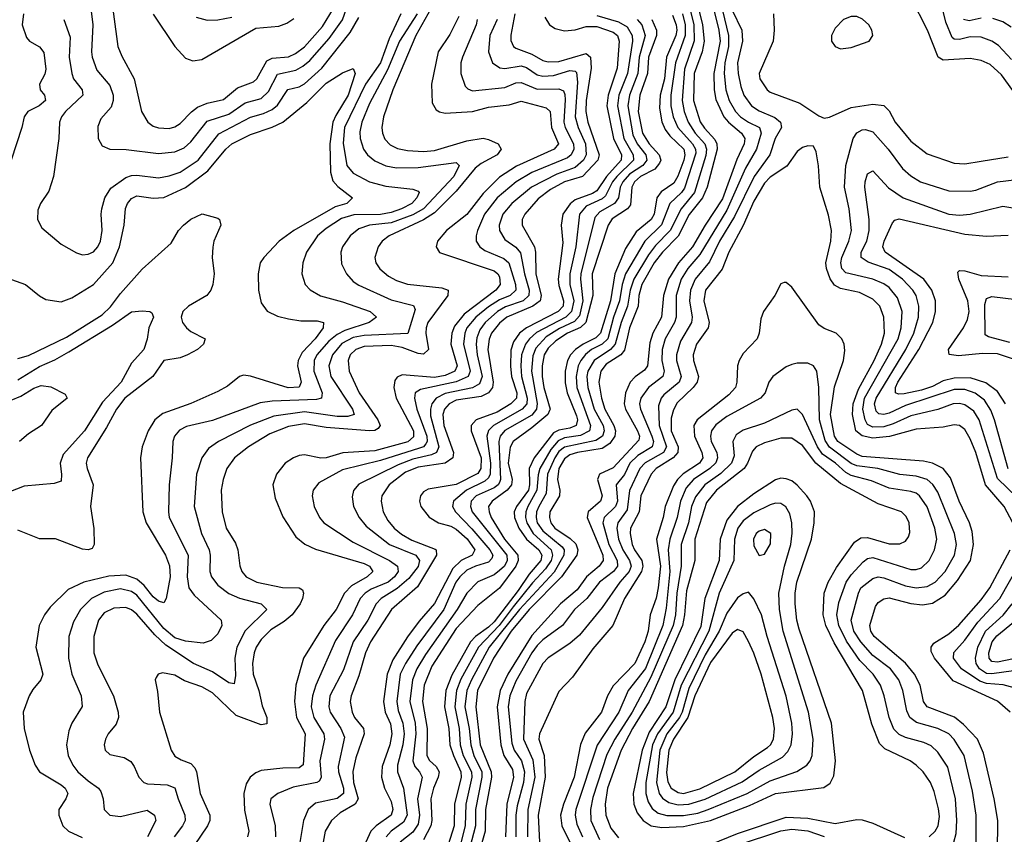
# Model space of a CAD drawing. Header units: inches. Extents: x 1305375 to 1407406, y 744550 to 841633.
# Tile 63 of 256: x 1325317 to 1328956, y 783739 to 786749. Entities that reach past the tile are written whole.
import ezdxf

# ---------------------------------------------------------------- set-up
doc = ezdxf.new("R2010")
doc.units = ezdxf.units.IN
doc.header["$MEASUREMENT"] = 0
doc.layers.add('B3728', color=7, linetype='Continuous')

msp = doc.modelspace()

# ---------------------------------------------------------------- linework, layer by layer
at = {"layer": 'B3728', "color": 5}
for points, elevation in [([(1325562.4, 786930), (1325587.5, 786730), (1325582.2, 786630), (1325585.3, 786610), (1325602.9, 786562.9), (1325650, 786506), (1325662.9, 786470), (1325663, 786450), (1325655, 786425), (1325617.3, 786382.7), (1325605.7, 786354.3), (1325607.6, 786310), (1325622.1, 786282.1), (1325650.2, 786270.2), (1325710.5, 786269.5), (1325830, 786255), (1325890, 786260.7), (1325924.7, 786275.3), (1325950, 786297.7), (1326010, 786374.2), (1326090, 786399.8), (1326150, 786441), (1326210, 786457.9), (1326236.6, 786483.4), (1326270, 786547.4), (1326337.1, 786562.9), (1326363.4, 786576.6), (1326390, 786597.7), (1326461.2, 786678.8), (1326510, 786748.7), (1326525.1, 786790)], 1260), ([(1325647.4, 786890), (1325680.1, 786650), (1325694.6, 786614.6), (1325740.9, 786530), (1325767.4, 786410), (1325790.6, 786370.6), (1325810, 786355.3), (1325830, 786349), (1325870, 786347.2), (1325890, 786352.3), (1325910, 786365), (1325951.6, 786408.4), (1325974.4, 786425.6), (1326010, 786439.9), (1326070, 786454.5), (1326122.6, 786497.4), (1326181.1, 786519), (1326193.2, 786530), (1326230, 786596.6), (1326250, 786606.3), (1326310, 786611.7), (1326336.4, 786623.6), (1326370, 786648.2), (1326436.7, 786723.3), (1326476.9, 786790)], 1280), ([(1327898.4, 786850), (1327936.6, 786690), (1327936.1, 786650), (1327923.2, 786590), (1327920.8, 786550), (1327927.1, 786490), (1327938.6, 786450), (1327962.6, 786410), (1327980.8, 786390), (1328010, 786370.1), (1328050.7, 786350.7), (1328057.1, 786330), (1328039.8, 786270), (1327999.7, 786200.3), (1327930, 786045.4), (1327830, 785880.7), (1327786, 785830), (1327761.9, 785790), (1327742.5, 785730), (1327742.8, 785650), (1327736.5, 785630), (1327702.2, 785570), (1327691.1, 785530), (1327690.1, 785490), (1327698.5, 785450), (1327693.2, 785430), (1327641.2, 785390), (1327612.4, 785350), (1327607.7, 785330), (1327610.7, 785310), (1327653.6, 785210), (1327659.1, 785190), (1327654.3, 785170), (1327601, 785139), (1327572.2, 785110), (1327552.1, 785067.9), (1327521.2, 785030), (1327526.6, 784970), (1327519.2, 784950), (1327476.5, 784910), (1327472.6, 784890), (1327494.6, 784810), (1327525.5, 784750), (1327526.1, 784730), (1327511.7, 784710), (1327459.7, 784670), (1327412.5, 784610), (1327367.3, 784570), (1327323.3, 784510), (1327250, 784457.1), (1327230, 784437), (1327209.6, 784410), (1327150, 784304.3), (1327128, 784250), (1327122.4, 784210), (1327135.5, 784075.5), (1327144.9, 784050), (1327172.1, 784010), (1327182.7, 783970), (1327178.9, 783930), (1327155.5, 783844.5), (1327150.6, 783810), (1327150.9, 783730)], 1640), ([(1328982, 786602), (1328933.9, 786653.9), (1328909.6, 786669.6), (1328870, 786684.5), (1328830, 786685.2), (1328790, 786675.2), (1328770, 786676.7), (1328762.8, 786682.8), (1328739.8, 786739.8), (1328712, 786852)], 1660), ([(1326858.3, 786830), (1326780.7, 786690), (1326696.4, 786490), (1326661.3, 786390), (1326655.2, 786350), (1326657.4, 786330), (1326666.9, 786306.9), (1326686.2, 786286.2), (1326713.1, 786273.1), (1326750, 786265.5), (1326810, 786261.7), (1326850, 786265.1), (1326970, 786301.2), (1327030, 786310.8), (1327050, 786306.7), (1327085.8, 786290), (1327096.6, 786270), (1327081.4, 786250), (1327022.4, 786217.6), (1327000.1, 786199.9), (1326930, 786114.7), (1326850, 786035.1), (1326810, 786009), (1326682.5, 785950), (1326656.8, 785930), (1326641.4, 785910), (1326629.6, 785870), (1326633.4, 785850), (1326647.7, 785827.7), (1326680.6, 785800.6), (1326710, 785784.7), (1326750, 785771.6), (1326877.6, 785757.6), (1326901.1, 785750), (1326899.2, 785730), (1326825.3, 785630), (1326818.9, 785610), (1326818.5, 785590), (1326827.4, 785530), (1326810, 785512.9), (1326790, 785515.5), (1326730, 785537.5), (1326690, 785544.5), (1326590, 785541), (1326559, 785530), (1326538.8, 785510), (1326530.5, 785490), (1326535.3, 785450), (1326571.7, 785370), (1326640.4, 785270), (1326648.8, 785250), (1326641.3, 785238.7), (1326629.4, 785230.6), (1326610, 785229.4), (1326450, 785241.5), (1326370, 785255.3), (1326310, 785246.2), (1326241.1, 785218.9), (1326163, 785170), (1326111.4, 785130), (1326082.3, 785090), (1326068.6, 785050), (1326061.6, 785010), (1326065.2, 784930), (1326080.1, 784870), (1326114.4, 784814.4), (1326123.8, 784790), (1326131.1, 784731.1), (1326138.5, 784710), (1326154.2, 784690), (1326193.4, 784670), (1326289, 784651), (1326350.3, 784650), (1326361.7, 784641.7), (1326366.3, 784630), (1326362.4, 784610), (1326353.8, 784590), (1326324.3, 784550), (1326294.8, 784525.2), (1326245.6, 784494.4), (1326210, 784458.8), (1326190.5, 784430), (1326183.3, 784410), (1326177.2, 784370), (1326180.2, 784330), (1326201, 784270), (1326213.8, 784213.8), (1326231, 784170), (1326230, 784146.6), (1326210, 784143.1), (1326117.7, 784177.7), (1326030, 784261.7), (1325990, 784283.2), (1325926.4, 784306.4), (1325890, 784326.8), (1325844.7, 784335.3), (1325829, 784331), (1325821.4, 784318.6), (1325818.4, 784310), (1325826.9, 784266.9), (1325833.4, 784190), (1325876.5, 784050), (1325890, 784027.7), (1325913.5, 784013.5), (1325950, 784000.1), (1325964.8, 783984.8), (1325971.2, 783970), (1325983.8, 783890), (1326019.5, 783810), (1326019.9, 783790), (1326011, 783770), (1325961.9, 783698.1)], 1280), ([(1327870, 786835.7), (1327900.6, 786710), (1327905.9, 786670), (1327881.8, 786550), (1327883.6, 786490), (1327890, 786453.8), (1327919.1, 786390), (1327935.9, 786370), (1327984.7, 786330), (1327996.4, 786310), (1327994.1, 786290), (1327967.4, 786232.6), (1327913.7, 786086.3), (1327850.3, 785990), (1327804, 785910), (1327751.3, 785850), (1327714.3, 785790), (1327695.8, 785730), (1327688.8, 785650), (1327656.8, 785590), (1327645.7, 785554.3), (1327636.9, 785470), (1327626.5, 785453.5), (1327591, 785429), (1327573.6, 785410), (1327556.2, 785370), (1327551.2, 785330), (1327556.3, 785310), (1327600.6, 785230), (1327607.5, 785210), (1327604.7, 785195.3), (1327510, 785092.5), (1327459.9, 785070), (1327452, 785050), (1327470, 784989.7), (1327463.3, 784970), (1327418.4, 784930), (1327413.8, 784910), (1327471.8, 784770), (1327473.4, 784750), (1327458.4, 784730), (1327411.8, 784690), (1327377.4, 784642.6), (1327315.9, 784590), (1327210, 784473.5), (1327121.1, 784330), (1327093.3, 784270), (1327082.1, 784210), (1327094.6, 784070), (1327106.6, 784030), (1327138.3, 783978.3), (1327142.3, 783950), (1327117.3, 783850), (1327111.8, 783730)], 1620), ([(1329029.3, 786429.3), (1328945.3, 786545.3), (1328903, 786582.9), (1328870, 786597.6), (1328830, 786605.8), (1328730, 786599.6), (1328710.7, 786610.7), (1328671.8, 786710), (1328611.9, 786830)], 1680), ([(1325331.6, 786770), (1325326.4, 786730), (1325342.7, 786682.7), (1325353.2, 786670), (1325390, 786648.6), (1325407.1, 786627.1), (1325413.7, 786566.3), (1325410, 786547.3), (1325390.1, 786510), (1325393, 786490), (1325409.4, 786470), (1325412.3, 786450), (1325389.2, 786430), (1325347.3, 786410), (1325334.2, 786390), (1325325.2, 786350), (1325285.2, 786230)], 1220), ([(1326725.8, 786770), (1326682.5, 786677.5), (1326650.3, 786589.7), (1326594.8, 786510), (1326518.1, 786350), (1326512.6, 786292.6), (1326526.4, 786210), (1326550, 786181.6), (1326610, 786149.7), (1326670, 786133.7), (1326770, 786123.2), (1326790, 786115.8), (1326793.2, 786110), (1326784.8, 786090), (1326766.1, 786070), (1326728.1, 786050), (1326690, 786036.5), (1326650, 786028.5), (1326551.7, 786028.3), (1326506.2, 786013.8), (1326450, 785977.8), (1326418, 785950), (1326376.8, 785890), (1326363.2, 785850), (1326360.2, 785810), (1326372, 785770), (1326390.1, 785750.1), (1326428.6, 785728.6), (1326510, 785706.6), (1326612.3, 785670), (1326635.5, 785650), (1326609.2, 785630), (1326519.3, 785600.7), (1326490, 785585.8), (1326459.6, 785560.4), (1326414.8, 785510), (1326405.4, 785490), (1326404.6, 785450), (1326435.4, 785370), (1326432.6, 785350), (1326414.5, 785345.5), (1326250, 785339.9), (1326206.3, 785333.7), (1326030, 785267.3), (1325933.8, 785246.2), (1325908, 785232), (1325889.5, 785210), (1325882.8, 785190), (1325880.9, 785130), (1325869.7, 785030.3), (1325866.8, 784930), (1325870.1, 784910), (1325940.1, 784770), (1325935.9, 784690), (1325942.8, 784650), (1325962.2, 784622.2), (1326061.2, 784530), (1326064, 784510), (1326050, 784479.3), (1326024.7, 784455.3), (1325995, 784445), (1325930, 784452.4), (1325890, 784464.7), (1325850, 784499.5), (1325750, 784622.1), (1325730, 784636.6), (1325690, 784646.1), (1325630, 784633.2), (1325582.2, 784610), (1325542.4, 784570), (1325516.6, 784523.4), (1325499.1, 784470), (1325498, 784390), (1325509.6, 784330), (1325543.9, 784250), (1325548.4, 784211.6), (1325510.2, 784150), (1325499.1, 784120.9), (1325490.7, 784070), (1325496.8, 784030), (1325513.9, 783993.9), (1325532.7, 783970), (1325570, 783936.4), (1325608.4, 783910), (1325617.6, 783897.6), (1325626.2, 783870), (1325629, 783830), (1325650.2, 783810.2), (1325690, 783804.4), (1325787.9, 783827.9), (1325815.9, 783810), (1325820.9, 783790), (1325789.7, 783730)], 1240), ([(1326786, 786770), (1326721.2, 786670), (1326676.2, 786563.8), (1326610, 786439.5), (1326581.6, 786370), (1326574.6, 786334.6), (1326575.3, 786310), (1326587.7, 786270), (1326602, 786250), (1326630, 786227.2), (1326670, 786209), (1326710, 786201.8), (1326790, 786202.8), (1326930, 786221.7), (1326940.7, 786210), (1326922.1, 786170), (1326810, 786050), (1326770, 786027.8), (1326690, 785998.7), (1326610, 785989.2), (1326570, 785976.6), (1326538, 785950), (1326510.2, 785910), (1326503.5, 785890), (1326506.7, 785846.7), (1326524.3, 785810), (1326550, 785781.7), (1326570, 785767.3), (1326690, 785713.8), (1326772.7, 785692.7), (1326778.2, 785678.2), (1326751.3, 785588.7), (1326590, 785582.1), (1326550, 785574.1), (1326507.6, 785552.4), (1326473, 785510), (1326459.6, 785470), (1326467.4, 785430), (1326547.5, 785310), (1326553, 785290), (1326530, 785282.4), (1326490, 785282.1), (1326370, 785300.4), (1326255.8, 785284.2), (1326169.8, 785250.2), (1326051.8, 785190), (1326015.1, 785164.9), (1325990.7, 785130), (1325971, 785069), (1325962.4, 784950), (1325989.6, 784850), (1326016.9, 784790), (1326020.9, 784770), (1326019.6, 784710), (1326025.7, 784690), (1326050, 784659.5), (1326090, 784628.4), (1326130, 784611.9), (1326210, 784590.1), (1326230.2, 784570), (1326150, 784490.9), (1326119.9, 784430), (1326112, 784390), (1326114.7, 784325.3), (1326110, 784294.7), (1326090, 784299), (1326030, 784339.7), (1325959.3, 784370), (1325857.4, 784437.4), (1325816.2, 784476.2), (1325750, 784552.4), (1325730, 784567.7), (1325710, 784576.5), (1325665.5, 784574.5), (1325630, 784557.2), (1325607.9, 784530), (1325591.3, 784470), (1325591.6, 784410), (1325605.5, 784365.5), (1325663.9, 784250), (1325681.6, 784190), (1325683, 784170), (1325673.9, 784146.1), (1325643.8, 784110), (1325634.2, 784090), (1325629.3, 784070), (1325633.1, 784050), (1325650, 784034.3), (1325703, 784023), (1325727.6, 784007.6), (1325740.2, 783990), (1325757.4, 783950), (1325776, 783930), (1325790, 783925.1), (1325862.1, 783922.1), (1325891, 783911), (1325902.3, 783870), (1325927.5, 783810), (1325928.3, 783790), (1325918.7, 783770), (1325888.6, 783730)], 1260), ([(1325810, 786769.4), (1325890.7, 786650), (1325930, 786606.4), (1325957.3, 786597.3), (1325990, 786601.4), (1326190, 786717), (1326274.8, 786725.2), (1326304.3, 786735.7), (1326330, 786752.8)], 1320), ([(1327147.2, 786770), (1327132, 786692), (1327132.3, 786672.3), (1327142.4, 786650), (1327150, 786644.1), (1327210, 786621), (1327250, 786598.3), (1327270, 786593), (1327310, 786594.7), (1327410, 786624.4), (1327427.1, 786610), (1327428.9, 786570), (1327409.9, 786450.1), (1327409.1, 786410), (1327416.4, 786370), (1327458.4, 786250), (1327453.5, 786230), (1327396.5, 786170), (1327330, 786149.6), (1327278.8, 786121.2), (1327232.5, 786087.5), (1327183.3, 786030), (1327173.7, 786010), (1327174.2, 785990), (1327219, 785910), (1327223.2, 785890), (1327224.5, 785810), (1327244, 785730), (1327239.9, 785710), (1327213.1, 785690), (1327117.5, 785650), (1327090, 785627), (1327061.2, 785590), (1327051.9, 785568.1), (1327047.1, 785530), (1327067.3, 785410), (1327064.9, 785390), (1327050.1, 785370), (1327023.1, 785356.9), (1326930, 785342.8), (1326903.9, 785330), (1326886.8, 785310), (1326881.2, 785290), (1326884.7, 785250), (1326919.9, 785150), (1326918.2, 785130), (1326889.6, 785110.4), (1326790, 785095.3), (1326743.2, 785076.8), (1326682, 785030), (1326655, 784990), (1326652.5, 784970), (1326660.9, 784930), (1326678.1, 784898.1), (1326700.9, 784870), (1326728, 784848), (1326765.9, 784825.9), (1326853, 784792.9), (1326856.8, 784790), (1326857.1, 784770), (1326786.7, 784653.3), (1326690.8, 784570), (1326613.8, 784450), (1326595.3, 784410), (1326570, 784324.6), (1326541.6, 784250), (1326538.7, 784230), (1326545.4, 784190), (1326555, 784170), (1326587.3, 784130), (1326590.7, 784110), (1326558.8, 784021.2), (1326548.7, 783971.3), (1326551.2, 783930), (1326568.2, 783870), (1326556.8, 783850), (1326501.7, 783818.3), (1326469.1, 783790), (1326445.8, 783750), (1326438.8, 783710)], 1380), ([(1327766.9, 786770), (1327776.6, 786730), (1327776.5, 786690), (1327740.1, 786590), (1327723.8, 786470), (1327723.9, 786430), (1327732.2, 786390), (1327749.3, 786350), (1327802.9, 786290), (1327814.4, 786270), (1327815.4, 786255.4), (1327773.6, 786126.4), (1327762.3, 786110), (1327719.9, 786070), (1327689.1, 785990.9), (1327626.7, 785930), (1327555.6, 785810), (1327542.9, 785770), (1327533.8, 785710), (1327511.2, 785650), (1327490.2, 785570), (1327470.1, 785550), (1327430.4, 785530), (1327407.9, 785512.1), (1327390.3, 785490), (1327381.3, 785470), (1327373.6, 785430), (1327375.4, 785390), (1327426.9, 785250), (1327422.3, 785230), (1327390, 785212.1), (1327330, 785204.3), (1327306.9, 785193.1), (1327279.6, 785160.4), (1327239, 785090), (1327232.5, 785067.5), (1327228.6, 785010), (1327194.8, 784950), (1327187.2, 784930), (1327185.9, 784910), (1327191.2, 784890), (1327214.8, 784850), (1327281.2, 784790), (1327286.4, 784770), (1327280.9, 784750), (1327260.7, 784719.3), (1327212.1, 784667.9), (1327140.5, 784579.5), (1327089.3, 784510), (1327012.4, 784430), (1326947.9, 784312.1), (1326931.6, 784270), (1326925.2, 784210), (1326940.6, 784130), (1326945.3, 784070), (1326956.4, 784030), (1326986.8, 783970), (1326987.7, 783950), (1326965.7, 783850), (1326963.2, 783770), (1326932.1, 783650)], 1540), ([(1327794.1, 786790), (1327808.8, 786730), (1327809.5, 786670.5), (1327774.2, 786565.8), (1327765.4, 786450), (1327772.8, 786410), (1327787.5, 786370), (1327813.6, 786330), (1327848.5, 786290), (1327854.8, 786270), (1327852.5, 786247.5), (1327810.3, 786109.7), (1327761.3, 786050), (1327721.1, 785970), (1327666.1, 785913.9), (1327640.2, 785879.8), (1327586.2, 785790), (1327573, 785750), (1327563.7, 785690), (1327539.3, 785630), (1327517.8, 785550), (1327500.5, 785530), (1327439.5, 785490), (1327416.6, 785450), (1327413.5, 785430), (1327417.1, 785390), (1327440.4, 785310), (1327473.2, 785250), (1327477.2, 785230), (1327470.3, 785210), (1327445.6, 785194.4), (1327330, 785169.6), (1327310, 785152.8), (1327294.1, 785130), (1327267.1, 785070), (1327262.2, 784997.8), (1327235.2, 784950), (1327227.2, 784930), (1327225.4, 784910), (1327230, 784890), (1327250, 784860.1), (1327321.5, 784801.5), (1327329.1, 784790), (1327328, 784770), (1327292.8, 784707.2), (1327163.9, 784570), (1327052.1, 784430), (1326986.5, 784310), (1326969.5, 784270), (1326962.5, 784210), (1326978.1, 784130), (1326983.7, 784070), (1326995.8, 784030), (1327024.7, 783970), (1327025.1, 783950), (1327001.9, 783830), (1327001.1, 783770), (1326981, 783690)], 1560), ([(1327825.7, 786790), (1327840.6, 786730), (1327846.5, 786670), (1327838.9, 786630), (1327809.5, 786550), (1327806.9, 786450), (1327832, 786372), (1327847.4, 786347.4), (1327885.6, 786305.6), (1327893.5, 786290), (1327894.4, 786270), (1327857.2, 786130), (1327840.5, 786090), (1327790.8, 786029.2), (1327750, 785949.1), (1327692.8, 785890), (1327662.1, 785850), (1327616.2, 785770), (1327605.4, 785730), (1327602.6, 785690), (1327570.7, 785610), (1327551.8, 785528.2), (1327538.3, 785510), (1327484.6, 785475.4), (1327464.6, 785450), (1327457.7, 785410), (1327467.5, 785350), (1327479.5, 785310), (1327512.4, 785250), (1327518.4, 785230), (1327515.9, 785210), (1327497.7, 785182.3), (1327470, 785163.8), (1327378, 785150), (1327350, 785140.6), (1327330, 785125.9), (1327310, 785090), (1327304.9, 785050), (1327312.8, 785010), (1327311.5, 784990), (1327276.8, 784930), (1327274.5, 784910), (1327280.5, 784890), (1327294.9, 784870), (1327351.9, 784831.9), (1327371.7, 784811.7), (1327379.3, 784790), (1327375.9, 784770), (1327319.8, 784690), (1327199.6, 784570), (1327133.1, 784490), (1327068.4, 784390), (1327009.2, 784270), (1327003.1, 784210), (1327019.3, 784070), (1327059.2, 783970), (1327060.9, 783950), (1327038.3, 783830), (1327036.7, 783750), (1327019.6, 783690)], 1580), ([(1327950, 786783.7), (1327986.1, 786710), (1327988.4, 786670), (1327969.5, 786590), (1327971.6, 786550), (1327981.7, 786501.7), (1327993.3, 786470), (1328021.7, 786430), (1328050, 786411.6), (1328107.7, 786387.7), (1328129.1, 786370), (1328132.5, 786350), (1328108.5, 786310), (1328089.1, 786250), (1328031.8, 786170), (1327958.8, 786021.2), (1327903.2, 785930), (1327865.7, 785854.3), (1327812.7, 785790), (1327796, 785750), (1327792.5, 785710), (1327802.6, 785650), (1327799.9, 785630), (1327758.6, 785561.4), (1327743.9, 785510), (1327744.5, 785490), (1327762.1, 785430), (1327753.6, 785410), (1327697, 785363), (1327687.2, 785350), (1327678.1, 785321.9), (1327680.4, 785250), (1327706.9, 785170), (1327696.7, 785150), (1327629.1, 785110.9), (1327608.5, 785090), (1327570.8, 785009.2), (1327562.2, 784937.8), (1327527.2, 784890), (1327524.2, 784870), (1327530.5, 784830), (1327545.9, 784790), (1327570.7, 784750), (1327576.2, 784730), (1327569.5, 784710), (1327535.1, 784670), (1327470, 784576.9), (1327385.9, 784474.1), (1327350, 784443.7), (1327270, 784390.4), (1327250, 784370.5), (1327190, 784259.1), (1327183.6, 784230), (1327178.4, 784090), (1327213.9, 784013.9), (1327220.2, 783950), (1327194.4, 783830), (1327193.5, 783730)], 1660), ([(1328102.5, 786770), (1328105.7, 786710), (1328101.3, 786670), (1328049.5, 786550), (1328051.7, 786530), (1328078.8, 786490), (1328090, 786481.6), (1328200.1, 786440.1), (1328270, 786393.8), (1328290, 786385.3), (1328310, 786389), (1328390, 786424.2), (1328470, 786437.2), (1328510, 786431.2), (1328530, 786411.8), (1328552.6, 786370), (1328610, 786299.8), (1328670, 786253.1), (1328770, 786218.9), (1328810, 786215.8), (1328870, 786226.2), (1328970, 786241.8)], 1680), ([(1325480.1, 786750), (1325504.3, 786684.2), (1325500.5, 786610), (1325510.1, 786550.1), (1325516.4, 786530), (1325547.6, 786490), (1325550.9, 786470), (1325486.2, 786410), (1325471.5, 786390), (1325463.9, 786370), (1325461.7, 786310), (1325442, 786170), (1325424.4, 786115.6), (1325394.3, 786070), (1325384.6, 786044.6), (1325382.6, 786010), (1325399.6, 785979.6), (1325470, 785919.6), (1325527.2, 785887.2), (1325550, 785880.2), (1325570, 785882.2), (1325590, 785891.1), (1325606.5, 785910), (1325616.2, 785930), (1325622.2, 785970), (1325618.2, 786030), (1325621.1, 786050), (1325632.1, 786090), (1325654.3, 786125.7), (1325710, 786165.6), (1325730, 786173.2), (1325750, 786174.8), (1325830, 786165), (1325870, 786172), (1325910, 786185.9), (1325976.9, 786230), (1326052.9, 786327.1), (1326170, 786388.6), (1326218.2, 786401.8), (1326250, 786416.7), (1326270, 786433), (1326308.7, 786491.3), (1326350, 786500.9), (1326370, 786511.5), (1326433.2, 786570), (1326538.8, 786701.2), (1326570, 786757.5)], 1240), ([(1325970, 786758), (1326010, 786747.6), (1326050, 786748.5), (1326101.4, 786758.6)], 1340), ([(1326939.7, 786760.3), (1326906.4, 786693.6), (1326863.1, 786630), (1326839.3, 786510), (1326841.9, 786441.9), (1326855.7, 786415.7), (1326868, 786408), (1326890, 786403.9), (1326990, 786409.8), (1327050, 786425.8), (1327125.5, 786434.5), (1327170, 786447.8), (1327263, 786423), (1327277.8, 786410), (1327281.9, 786350), (1327308.1, 786290), (1327291.8, 786270), (1327152.9, 786207.1), (1327090, 786166.5), (1327030, 786107.2), (1326970, 786028.7), (1326894.7, 785970), (1326861.1, 785930), (1326856, 785910), (1326868.9, 785888.9), (1327070, 785820.5), (1327084.3, 785810), (1327090, 785799), (1327092.9, 785770), (1327076.6, 785750), (1326959.2, 785660.8), (1326923.4, 785616.6), (1326913.9, 785590), (1326910.3, 785550), (1326933.5, 785470), (1326924.7, 785450), (1326890, 785434.6), (1326850, 785426.9), (1326730, 785437.2), (1326711.5, 785428.5), (1326704, 785416), (1326700.1, 785390), (1326708.5, 785350), (1326772.8, 785230), (1326773, 785207), (1326751.1, 785188.9), (1326630, 785155.4), (1326511, 785149), (1326450, 785130.2), (1326430, 785129.3), (1326370, 785141.5), (1326350, 785138.2), (1326328.7, 785130), (1326298.4, 785110), (1326266.2, 785070), (1326252.9, 785030), (1326261.3, 784981.3), (1326290, 784911.5), (1326337.5, 784837.5), (1326371.3, 784811.3), (1326410, 784792.7), (1326590, 784739.8), (1326609.5, 784730), (1326622.8, 784710), (1326601.6, 784690), (1326543.5, 784656.5), (1326518.1, 784630), (1326487.2, 784570), (1326440.9, 784510), (1326365.6, 784390), (1326337.8, 784290), (1326333.3, 784230), (1326340.5, 784170), (1326372.7, 784110), (1326364.4, 783995.6), (1326350, 783984), (1326290, 783982.8), (1326210, 783974.1), (1326190, 783966.1), (1326169.5, 783950.5), (1326154.3, 783925.7), (1326145.1, 783890), (1326147.6, 783827.6), (1326164.2, 783750), (1326159.6, 783730)], 1320), ([(1327007.8, 786750), (1327003.9, 786730), (1326953.3, 786610), (1326947.8, 786590), (1326947.8, 786550), (1326963.6, 786503.5), (1326973.3, 786493.3), (1326990, 786485.9), (1327110, 786498.4), (1327150, 786515.5), (1327170, 786516.8), (1327230, 786491.6), (1327310, 786492.9), (1327326.2, 786486.2), (1327332, 786472), (1327332.6, 786452.6), (1327328, 786370), (1327332.5, 786350), (1327363.4, 786290), (1327364.5, 786270), (1327355.6, 786250), (1327341.4, 786238.6), (1327210, 786184.4), (1327152.3, 786150), (1327081, 786090), (1327035.1, 786030), (1327009.4, 785969.4), (1327003.5, 785950), (1327003.5, 785930), (1327017.1, 785910), (1327036.4, 785896.4), (1327106.8, 785866.8), (1327124.9, 785850), (1327149, 785770), (1327150.6, 785750), (1327129.7, 785730.3), (1327090, 785714.3), (1327050, 785688.3), (1327003.3, 785650), (1326969.8, 785610), (1326962, 785590), (1326957.2, 785550), (1326981.9, 785450), (1326975, 785430), (1326929.5, 785410.5), (1326797.9, 785382.1), (1326778.9, 785370), (1326775.9, 785350), (1326784.2, 785310), (1326821.7, 785210), (1326823.1, 785190), (1326818.6, 785181.4), (1326809.3, 785170.7), (1326794.9, 785165.1), (1326650, 785119.8), (1326510, 785086), (1326422.7, 785037.3), (1326401.8, 785010), (1326398.6, 784990), (1326405.6, 784950), (1326424.8, 784910), (1326441.7, 784890), (1326550, 784817.9), (1326683.9, 784750), (1326713.9, 784730), (1326715.6, 784710), (1326702.6, 784690), (1326678.4, 784670), (1326615.5, 784644.5), (1326593.9, 784630), (1326575.7, 784610), (1326547.2, 784550), (1326484.5, 784455.5), (1326411.1, 784290), (1326399.3, 784250), (1326394.9, 784210), (1326404, 784170), (1326440.9, 784110), (1326443.5, 784090), (1326426.6, 784010), (1326431.5, 783948.5), (1326424.5, 783935.5), (1326414.7, 783930), (1326327.2, 783912.8), (1326270.7, 783889.3), (1326244.9, 783870), (1326241.7, 783850), (1326261.3, 783770), (1326262.4, 783730)], 1340), ([(1327081.5, 786750), (1327054.9, 786690), (1327049.6, 786630), (1327064.7, 786590), (1327091.2, 786571.2), (1327110, 786568.2), (1327170, 786578.3), (1327190, 786572.1), (1327230, 786545.1), (1327250, 786540.7), (1327290, 786542.4), (1327350, 786560.7), (1327370, 786558.5), (1327374.2, 786554.2), (1327378.5, 786518.5), (1327369.8, 786390), (1327380.3, 786350), (1327407.9, 786290), (1327410.3, 786250), (1327400.6, 786230), (1327370, 786202.1), (1327302.3, 786177.7), (1327208.4, 786130), (1327136, 786070), (1327102.7, 786030), (1327089, 785990), (1327090.5, 785970), (1327110, 785937.1), (1327150, 785907.8), (1327167.8, 785887.8), (1327182, 785810), (1327199.7, 785750), (1327199, 785730), (1327177.9, 785710), (1327112.7, 785687.3), (1327082.6, 785670), (1327037.5, 785630), (1327017.5, 785602.5), (1327006.4, 785573.6), (1327003.7, 785550), (1327007.5, 785510), (1327026.7, 785430), (1327016.8, 785403.2), (1326991, 785389), (1326890, 785367.9), (1326856.1, 785350), (1326840.5, 785330), (1326835, 785310), (1326835.5, 785284.5), (1326866.2, 785170), (1326857.9, 785150), (1326839.2, 785140.8), (1326770, 785124.7), (1326715.4, 785104.6), (1326570, 785032.3), (1326551, 785009), (1326545.4, 784985.4), (1326551.3, 784950), (1326571.8, 784910), (1326597.2, 784877.2), (1326684.3, 784810), (1326781.5, 784770), (1326795.2, 784750), (1326790, 784728.9), (1326755.8, 784684.2), (1326712.6, 784647.4), (1326653.4, 784610), (1326634.7, 784590), (1326603.5, 784530), (1326549.4, 784450), (1326513.4, 784346.6), (1326463.6, 784250), (1326459.3, 784210), (1326464.9, 784190), (1326504.4, 784130), (1326517.4, 784097.4), (1326493.9, 783990), (1326495.5, 783970), (1326513.5, 783910), (1326513.9, 783890), (1326490, 783871.3), (1326410, 783853.6), (1326383.2, 783830), (1326365.7, 783790), (1326343.1, 783650)], 1360), ([(1327257.8, 786757.8), (1327274.7, 786730), (1327296.4, 786716.4), (1327330, 786707.3), (1327370, 786711.8), (1327410, 786723.2), (1327450, 786723.3), (1327510, 786702.9), (1327525.9, 786690), (1327532.8, 786670), (1327524.6, 786570), (1327491.8, 786470), (1327487.1, 786430), (1327511.9, 786310), (1327541.3, 786250), (1327540.4, 786230), (1327485.5, 786170), (1327450, 786116.7), (1327433.4, 786106.6), (1327370, 786083.5), (1327351.1, 786068.9), (1327324.3, 786030), (1327317.7, 785990), (1327324.2, 785924.2), (1327307.6, 785790), (1327310, 785766.8), (1327327.3, 785710), (1327324.9, 785690), (1327306.7, 785670), (1327189.7, 785610), (1327164.7, 785590), (1327141.7, 785558.3), (1327131.8, 785528.2), (1327130.8, 785469.2), (1327134.6, 785430), (1327154.6, 785370), (1327153.4, 785350), (1327132.3, 785330), (1327081.2, 785298.8), (1327003.8, 785270), (1326985.9, 785250), (1326986.1, 785230), (1327022.4, 785130), (1327021.1, 785090), (1327010, 785072.3), (1326930, 785031.4), (1326826.3, 785013.7), (1326810, 785004.4), (1326798.4, 784990), (1326794.3, 784970), (1326799.9, 784950), (1326830, 784911.2), (1326865.2, 784890), (1326910, 784877.2), (1326930, 784866.7), (1326970.6, 784830.6), (1326998.6, 784790), (1326989.2, 784770), (1326948.1, 784750), (1326918.4, 784721.6), (1326850, 784591.1), (1326793.3, 784526.7), (1326750.9, 784469.1), (1326696, 784384), (1326674.6, 784330), (1326661.4, 784230), (1326668.3, 784190), (1326687.3, 784147.3), (1326692.3, 784110), (1326684.9, 784070), (1326656.6, 783990), (1326653.9, 783950), (1326665.2, 783910), (1326690, 783860.2), (1326696.4, 783830), (1326690, 783809.2), (1326634.6, 783770), (1326614.3, 783750), (1326596.6, 783710)], 1420), ([(1327450, 786764.5), (1327530, 786741.1), (1327561.9, 786721.9), (1327580.5, 786690), (1327581.4, 786670), (1327562.6, 786550), (1327531.6, 786470), (1327526.8, 786430), (1327549.1, 786310), (1327584.3, 786250), (1327584.8, 786230), (1327523.5, 786170), (1327508.2, 786150), (1327482, 786098), (1327470, 786087.4), (1327410, 786059.4), (1327386.3, 786030), (1327372, 785910), (1327350.2, 785810), (1327350.6, 785770), (1327364.5, 785710), (1327356.6, 785670), (1327334.8, 785650), (1327227.1, 785592.9), (1327200.9, 785570), (1327185.9, 785550), (1327171.9, 785510), (1327168.7, 785470), (1327171.9, 785430), (1327192.9, 785350), (1327190.9, 785329.1), (1327173.6, 785310), (1327068.5, 785250), (1327049.5, 785230.5), (1327043.5, 785210), (1327057.4, 785110), (1327055.8, 785070), (1327050, 785056.4), (1327036.6, 785043.4), (1326967.7, 785010), (1326920.1, 784970), (1326916.1, 784950), (1326927.5, 784930), (1326988.1, 784868.1), (1327054.7, 784790), (1327065.1, 784770), (1327062.2, 784757.8), (1327050, 784744.2), (1327002.1, 784730), (1326970, 784714.7), (1326944.2, 784690), (1326929.4, 784670), (1326884.1, 784570), (1326784.8, 784435.2), (1326743.5, 784370), (1326723.7, 784330), (1326710.3, 784230), (1326716.4, 784196.4), (1326733.3, 784150), (1326737.5, 784110), (1326732.8, 784070), (1326713.9, 783993.9), (1326712.8, 783970), (1326735.8, 783910), (1326748.5, 783810), (1326736, 783784), (1326690, 783750), (1326672, 783730)], 1440), ([(1327599, 786750), (1327615.7, 786730), (1327628.9, 786690), (1327606.6, 786610), (1327601, 786550), (1327570.4, 786470), (1327565, 786430), (1327582.9, 786322.9), (1327598.6, 786290), (1327630.8, 786250), (1327635, 786230), (1327619.6, 786210), (1327570, 786178.1), (1327545.8, 786150), (1327536.2, 786130), (1327529.5, 786090), (1327515.2, 786070), (1327460.9, 786039.1), (1327442.1, 786017.9), (1327391.1, 785810), (1327389.4, 785790), (1327398.6, 785710), (1327385.5, 785654.5), (1327366.9, 785633.1), (1327312.2, 785607.8), (1327263, 785577), (1327224.8, 785535.2), (1327213.3, 785506.7), (1327208.5, 785450), (1327229.8, 785330.2), (1327227.2, 785310), (1327210, 785287.5), (1327110, 785230.4), (1327092.4, 785210), (1327087.2, 785190), (1327094.4, 785050), (1327090, 785039.3), (1327084.9, 785030), (1327070, 785019.5), (1327003.6, 784990), (1326985.3, 784970), (1326982.7, 784950), (1326989.8, 784930), (1327116.8, 784770), (1327118.4, 784750), (1327108.4, 784730), (1327090, 784713.1), (1327070, 784697.6), (1327010, 784671.9), (1326970, 784630.4), (1326934.1, 784570), (1326816.6, 784403.4), (1326785.1, 784350), (1326769, 784310), (1326759.1, 784230), (1326778.2, 784150), (1326781.5, 784110), (1326770.3, 784010), (1326777.5, 783990), (1326794.9, 783970), (1326804.4, 783950), (1326787.6, 783870), (1326794.7, 783810), (1326790, 783776.3), (1326770, 783746.4), (1326723.3, 783710)], 1460), ([(1327652.6, 786750), (1327670.2, 786710), (1327669.8, 786689.8), (1327640.4, 786610), (1327636.7, 786550), (1327608.9, 786470), (1327602.7, 786410), (1327618.8, 786330), (1327642.8, 786290), (1327679.7, 786250), (1327686, 786230), (1327681.9, 786218.1), (1327663.7, 786196.3), (1327611.6, 786170), (1327588.6, 786150), (1327578.7, 786130), (1327574.7, 786065.3), (1327563.6, 786050), (1327507.1, 786012.9), (1327491.8, 785990), (1327432.9, 785810), (1327435.1, 785730), (1327409.8, 785630.2), (1327389, 785611), (1327340.9, 785590), (1327297.9, 785562.1), (1327270, 785534.9), (1327255.8, 785510), (1327247.3, 785470), (1327247.6, 785430), (1327254.1, 785390), (1327277.5, 785310), (1327275.6, 785304.4), (1327268.8, 785290), (1327210, 785240.2), (1327140.2, 785190), (1327130, 785169.8), (1327122.1, 785110), (1327137.5, 785050), (1327134.8, 785030), (1327118.2, 785010), (1327062.6, 784970), (1327049.7, 784950), (1327051.5, 784930), (1327059.7, 784910), (1327108.6, 784830), (1327158.5, 784770), (1327159.7, 784750), (1327150.2, 784730), (1327090, 784648.2), (1327010, 784584.7), (1326930, 784499.1), (1326839.8, 784360.2), (1326812.1, 784290), (1326805.3, 784230), (1326823.2, 784130), (1326821.9, 784030), (1326831.6, 784011.6), (1326855.9, 783990), (1326866.9, 783970), (1326864.1, 783950), (1326846.8, 783910), (1326836.2, 783870), (1326839.9, 783790), (1326836.3, 783770), (1326810, 783719)], 1480), ([(1327730, 786765.8), (1327743.3, 786730), (1327745.1, 786710), (1327741.4, 786690), (1327707.4, 786610), (1327699.7, 786530), (1327684, 786470), (1327681.6, 786421.6), (1327690, 786371.9), (1327702.7, 786342.7), (1327719.6, 786319.6), (1327771.2, 786270), (1327775.5, 786250), (1327771.6, 786230), (1327749.3, 786170.7), (1327734.9, 786145.1), (1327687.5, 786112.5), (1327671.5, 786090), (1327661.6, 786030), (1327651.1, 786010), (1327595.6, 785964.4), (1327556.3, 785903.7), (1327516.3, 785810), (1327500.1, 785710), (1327463.2, 785590), (1327446.8, 785573.2), (1327399.2, 785550), (1327370.6, 785530), (1327352.4, 785510), (1327341.7, 785490), (1327332.5, 785450), (1327332.5, 785407.5), (1327339.7, 785370), (1327374.5, 785285.5), (1327378.4, 785270), (1327373.5, 785250), (1327350, 785240.1), (1327310, 785232.6), (1327290, 785222.1), (1327218.4, 785130), (1327200.1, 785090), (1327201.7, 785030), (1327196.9, 785010), (1327152.5, 784950), (1327144.8, 784930), (1327145.2, 784910), (1327161.4, 784870), (1327190, 784828.8), (1327235.9, 784790), (1327247.2, 784770), (1327243.2, 784750), (1327199.5, 784700.5), (1327159.7, 784640.3), (1327070, 784523.6), (1327050, 784503.8), (1327001.6, 784470), (1326983.6, 784450), (1326913.5, 784326.5), (1326892, 784270), (1326887.3, 784210), (1326902.9, 784130), (1326907, 784070), (1326919.7, 784030), (1326947.2, 783970), (1326949.1, 783950), (1326923.5, 783850), (1326923, 783770), (1326884.2, 783650)], 1520), ([(1328870, 786754.3), (1328825.1, 786745.1), (1328804.9, 786750)], 1640), ([(1328980.9, 786720.9), (1328950, 786741), (1328912.8, 786752.8)], 1640), ([(1325270, 785795.2), (1325339.3, 785770), (1325390, 785728), (1325414.4, 785714.4), (1325470, 785706.9), (1325510, 785720.9), (1325590, 785770.6), (1325661, 785850), (1325686.4, 785910), (1325703, 785990), (1325708.6, 786051.4), (1325715.7, 786070), (1325730, 786088.4), (1325750, 786097.9), (1325810, 786089.3), (1325850, 786091.5), (1325930, 786129.2), (1326012.1, 786190), (1326078.8, 786270), (1326101.4, 786290), (1326170, 786324.9), (1326250, 786351.4), (1326290.2, 786369.8), (1326377.7, 786442.3), (1326450, 786514.3), (1326510, 786552.6), (1326550, 786568.2), (1326556.8, 786550), (1326531, 786470), (1326485.1, 786394.9), (1326474.6, 786370), (1326463.4, 786290), (1326465.8, 786185.8), (1326473.8, 786153.8), (1326492.8, 786132.8), (1326546.7, 786090), (1326526, 786070), (1326482.8, 786057.2), (1326330.7, 785970), (1326276.6, 785930), (1326219, 785870), (1326206.3, 785850), (1326198.4, 785810), (1326199.3, 785750), (1326210, 785703.1), (1326232.2, 785672.2), (1326270, 785653.5), (1326310, 785643.1), (1326356, 785636), (1326416.1, 785636.1), (1326440.3, 785630), (1326438.9, 785610), (1326409.3, 785570), (1326361.5, 785518.5), (1326345.7, 785490), (1326343.8, 785470), (1326357.5, 785410), (1326350, 785391.6), (1326309.1, 785389.1), (1326170, 785432.2), (1326144.4, 785435.6), (1326130, 785431), (1326084.8, 785395.2), (1326050, 785375), (1325949.2, 785330.8), (1325846.8, 785293.2), (1325816.8, 785270), (1325792.4, 785230), (1325770.1, 785170), (1325764.2, 785130), (1325772.7, 784930), (1325785, 784890), (1325856, 784770), (1325871.2, 784731.2), (1325873.2, 784690), (1325858.3, 784610), (1325850, 784593.8), (1325830, 784599.9), (1325810, 784616.7), (1325777.7, 784657.7), (1325750, 784681.4), (1325710, 784695.9), (1325646.7, 784693.3), (1325554.2, 784670), (1325496.8, 784643.2), (1325430, 784578.5), (1325408.9, 784550), (1325389.4, 784510), (1325377.4, 784430), (1325402.3, 784330), (1325395.4, 784310), (1325366, 784274), (1325352.9, 784250), (1325330.2, 784190), (1325334.2, 784130), (1325353.4, 784050), (1325374.3, 783994.3), (1325390.1, 783970.1), (1325470, 783921.9), (1325485, 783910), (1325495.3, 783890), (1325488.4, 783870), (1325462.5, 783830), (1325461.5, 783810), (1325476.6, 783770), (1325497.7, 783750), (1325547.6, 783727.6)], 1220), ([(1329003.4, 784983.4), (1328930, 785053.6), (1328863.1, 785270), (1328842.5, 785302.5), (1328810, 785326), (1328790, 785331.1), (1328767.1, 785330), (1328710, 785308), (1328610, 785285), (1328545, 785255), (1328510, 785244.7), (1328470, 785242.8), (1328450, 785253.2), (1328441.7, 785270), (1328432.7, 785310), (1328439.5, 785350), (1328563.5, 785570), (1328575, 785610), (1328577.9, 785670), (1328561, 785721), (1328530, 785759.5), (1328510, 785773.4), (1328470, 785789.6), (1328370, 785813.5), (1328355.3, 785830), (1328351.1, 785850), (1328354.7, 785870), (1328380.8, 785930), (1328390.3, 785970), (1328382.2, 786050), (1328365.2, 786130), (1328369.5, 786210), (1328397.2, 786310), (1328410, 786331.3), (1328430, 786342.3), (1328442.9, 786342.9), (1328470, 786334.2), (1328525.8, 786270), (1328579, 786199), (1328610, 786172.3), (1328645.6, 786150), (1328750, 786116.9), (1328830, 786115.8), (1328850, 786119.4), (1328930, 786149.6), (1329002.1, 786157.9)], 1660), ([(1328986.8, 784890), (1328954.9, 784950), (1328886.2, 785030), (1328850, 785150), (1328830, 785200.5), (1328810, 785234.6), (1328790, 785249.9), (1328770, 785251.8), (1328730, 785243.6), (1328630, 785236.2), (1328531.4, 785208.6), (1328470, 785203.2), (1328430.9, 785210.9), (1328407.5, 785230), (1328394.6, 785290), (1328397.1, 785330), (1328416.5, 785383.5), (1328474.7, 785490), (1328501.6, 785550), (1328512.4, 785590), (1328510.7, 785650), (1328495.3, 785690), (1328470, 785715.8), (1328420.1, 785740.2), (1328350, 785755.5), (1328328.5, 785768.5), (1328311.9, 785791.9), (1328298.1, 785830), (1328296.3, 785850), (1328315.1, 785930), (1328317.1, 785970), (1328306.3, 786026.3), (1328273.6, 786130), (1328269.2, 786209.2), (1328260.4, 786260.4), (1328250, 786282), (1328230, 786283.1), (1328210, 786276.1), (1328190, 786261.4), (1328152.4, 786207.6), (1328090, 786167.4), (1328070, 786145.2), (1328030, 786078.4), (1327991.1, 785988.9), (1327937.9, 785890), (1327912.5, 785827.5), (1327851, 785750), (1327844.8, 785710), (1327864.6, 785630), (1327860.8, 785610), (1327818.6, 785550), (1327805.9, 785510), (1327807, 785490), (1327825.7, 785430), (1327821.1, 785410), (1327806.2, 785390), (1327746.7, 785333.3), (1327732.9, 785307.1), (1327724.1, 785275.9), (1327724.5, 785230), (1327750.4, 785170), (1327749.6, 785150), (1327731.8, 785130), (1327669.4, 785090), (1327651.2, 785070), (1327612, 784990), (1327605.8, 784930), (1327574.7, 784870), (1327573, 784850), (1327580.2, 784810), (1327588.5, 784790), (1327616.4, 784750), (1327619.8, 784730), (1327615.2, 784710), (1327552.5, 784610), (1327509.5, 784510.5), (1327435.2, 784424.8), (1327359.9, 784320.1), (1327310, 784266.2), (1327237.5, 784110), (1327236.1, 784090), (1327255, 784030), (1327259, 783950), (1327232.6, 783810), (1327238.1, 783710)], 1680), ([(1328969.6, 785089.6), (1328919.8, 785270), (1328906.1, 785306.1), (1328882.5, 785342.5), (1328848.4, 785368.4), (1328810, 785382.6), (1328770, 785382.9), (1328590, 785323.6), (1328530, 785295.2), (1328510, 785289.7), (1328492.2, 785292.2), (1328482.5, 785302.5), (1328475.4, 785330), (1328481.9, 785350), (1328591.4, 785530), (1328620.9, 785590), (1328638.2, 785650), (1328639.9, 785690), (1328629.4, 785729.4), (1328617.7, 785750), (1328579.7, 785790), (1328530, 785825.7), (1328452.6, 785852.6), (1328426.5, 785870), (1328426.8, 785890), (1328447, 785930), (1328455.8, 785970), (1328456.6, 786010), (1328440.3, 786130), (1328441, 786150), (1328450, 786179.1), (1328470, 786190.2), (1328528, 786128), (1328582.3, 786090), (1328750, 786030.8), (1328790, 786026.7), (1328829.9, 786030.1), (1328950, 786059.6), (1329030, 786046.6)], 1640), ([(1325310, 785496.6), (1325350, 785507.9), (1325490, 785576), (1325621.9, 785658.1), (1325652.3, 785687.7), (1325690, 785737.3), (1325770, 785827.3), (1325877.1, 785922.9), (1325904.5, 785970), (1325922.9, 785990), (1325950, 786011.4), (1325991.6, 786031.6), (1326050, 786015.3), (1326055.8, 786010), (1326060.7, 785990), (1326035.1, 785930), (1326031.4, 785908.6), (1326029, 785870), (1326035.9, 785810), (1326031.1, 785770), (1326023.5, 785750), (1326008.6, 785730), (1325940.6, 785690), (1325920.6, 785670), (1325914.3, 785650), (1325918.9, 785630), (1325934, 785610), (1325950, 785596.6), (1326002.8, 785570), (1325997, 785550), (1325974.2, 785530), (1325937.6, 785510), (1325910, 785499.3), (1325850, 785489.8), (1325808.8, 785430), (1325706.4, 785350), (1325674.8, 785310), (1325638.4, 785241.6), (1325567.7, 785130), (1325563.3, 785110), (1325566.2, 785090), (1325588.8, 785030), (1325578.7, 784950), (1325591, 784869), (1325592.7, 784810), (1325585.1, 784794.9), (1325570.6, 784789.4), (1325550, 784792.7), (1325450, 784830.6), (1325390, 784830.8), (1325310, 784862.9)], 1180), ([(1328959.4, 785330), (1328930, 785375.4), (1328887.5, 785407.5), (1328830, 785425.6), (1328770, 785424.7), (1328730, 785414.4), (1328690, 785393.7), (1328650, 785379.7), (1328585.8, 785365.8), (1328565, 785365), (1328553.5, 785370), (1328552.9, 785390), (1328562.1, 785410), (1328640.1, 785530), (1328691.1, 785630), (1328701.2, 785670), (1328701, 785710), (1328687.9, 785750), (1328658.4, 785790), (1328514.9, 785890), (1328506.2, 785910), (1328511.1, 785930), (1328542.2, 785997.8), (1328551.4, 786008.6), (1328567.2, 786012.8), (1328810, 785956.6), (1328890, 785948.7), (1328970, 785953)], 1620), ([(1328990, 785494.3), (1328930, 785514.7), (1328875.4, 785515.4), (1328786.8, 785506.8), (1328751.3, 785511.3), (1328749.2, 785530), (1328805.3, 785610), (1328819.1, 785640.9), (1328825.2, 785670), (1328820.2, 785710), (1328788, 785790), (1328784.3, 785815.7), (1328790, 785822), (1328810, 785821.2), (1328870, 785803.5), (1328970, 785798.7)], 1580), ([(1328930.3, 783670), (1328931.1, 783790), (1328917.8, 783870), (1328878.8, 784038.8), (1328856.3, 784090), (1328805.2, 784145.2), (1328771.6, 784171.6), (1328669.9, 784210), (1328657.5, 784230), (1328644.2, 784290), (1328623.9, 784330), (1328590, 784371.6), (1328474.8, 784470), (1328462.3, 784490), (1328458.7, 784510), (1328479.7, 784580.3), (1328490, 784595.1), (1328510, 784608.5), (1328530, 784612.5), (1328610, 784591.3), (1328653.3, 784586.7), (1328690, 784593.2), (1328736.9, 784623.1), (1328783.1, 784676.9), (1328830.2, 784750), (1328842, 784810), (1328837.3, 784857.3), (1328827.5, 784890), (1328788.6, 784970), (1328756.2, 785056.2), (1328729.2, 785090), (1328690, 785109.6), (1328657.2, 785117.2), (1328430, 785135.1), (1328410, 785143.4), (1328340.1, 785190), (1328328.1, 785210), (1328313.7, 785290), (1328328.3, 785391.7), (1328361.8, 785490), (1328366.3, 785526.3), (1328363.6, 785550), (1328355.2, 785570), (1328333.8, 785590), (1328290, 785608.2), (1328270, 785621.9), (1328170, 785761), (1328150, 785778), (1328142.6, 785777.4), (1328130, 785772.7), (1328107.1, 785730), (1328065.5, 785670), (1328056.3, 785643.7), (1328050.1, 785590), (1328042.7, 785570), (1327990, 785515), (1327975.3, 785490), (1327969.6, 785470), (1327967.6, 785410), (1327961.9, 785390), (1327937.5, 785362.5), (1327820.6, 785270), (1327808.2, 785250), (1327810.8, 785210), (1327838.1, 785150), (1327841.8, 785130), (1327829.7, 785110), (1327769.4, 785070.6), (1327747.7, 785050), (1327733.1, 785026.9), (1327702.6, 784950), (1327695.4, 784910), (1327670.8, 784830), (1327685.1, 784730), (1327676.5, 784650), (1327668.8, 784611.2), (1327647.1, 784550), (1327639.4, 784490), (1327627.7, 784450), (1327589.7, 784370), (1327510, 784287.8), (1327489.8, 784250), (1327466.7, 784190), (1327407.1, 784112.9), (1327389.5, 784070.5), (1327365.9, 783950), (1327327.1, 783850), (1327316.1, 783810), (1327320.3, 783770), (1327350.6, 783710)], 1720), ([(1328976.3, 785556.3), (1328896.6, 785576.6), (1328884.9, 785584.8), (1328883.5, 785696.5), (1328890, 785718.2), (1328910, 785725.7), (1329141.7, 785698.3)], 1560), ([(1325310, 785417.9), (1325390, 785467.2), (1325447.7, 785492.3), (1325498.4, 785521.6), (1325660.1, 785619.8), (1325730, 785669.3), (1325770, 785673.4), (1325798, 785670), (1325806, 785666), (1325811.4, 785650), (1325794.9, 785610), (1325788.5, 785568.5), (1325776.1, 785530), (1325730, 785479.8), (1325691.9, 785410), (1325623.9, 785336.1), (1325556.2, 785230), (1325477.9, 785142.1), (1325466.4, 785110), (1325471.9, 785068.1), (1325470, 785044.2), (1325445.2, 785034.8), (1325334.2, 785025.8), (1325277, 785003)], 1160), ([(1328851.4, 783688.6), (1328851.1, 783810), (1328837.7, 783897.7), (1328806.9, 784030), (1328770, 784088.7), (1328750, 784110.7), (1328709.9, 784130), (1328631.6, 784151.6), (1328606.7, 784170), (1328594.8, 784194.8), (1328581, 784270), (1328565.6, 784310), (1328534.8, 784350), (1328470, 784399.9), (1328425.6, 784450), (1328399.5, 784490), (1328389.7, 784530), (1328416.3, 784630), (1328425.7, 784650), (1328470, 784684.5), (1328490, 784689.7), (1328510, 784686.5), (1328590, 784656.9), (1328630, 784649.8), (1328670, 784653.9), (1328700.4, 784670), (1328736.8, 784710), (1328771.3, 784770), (1328778.3, 784810), (1328771.2, 784850), (1328710, 785003.2), (1328691.6, 785031.6), (1328670, 785049.9), (1328630, 785062.1), (1328570, 785067.9), (1328487.6, 785090), (1328410, 785099.9), (1328390, 785109.5), (1328309, 785169), (1328293.7, 785193.7), (1328272.6, 785270), (1328269.9, 785389.9), (1328263.2, 785450), (1328250.5, 785470.4), (1328230, 785480.3), (1328190, 785479.8), (1328170, 785474.2), (1328150, 785465.6), (1328100.2, 785430), (1328085.5, 785410), (1328071.4, 785370), (1328055.1, 785350), (1327930, 785283.1), (1327890, 785252.1), (1327874.2, 785230), (1327870.1, 785210), (1327872.7, 785190), (1327892.8, 785150), (1327896.3, 785130), (1327889, 785111), (1327867.8, 785090), (1327806.8, 785050), (1327780.4, 785019.6), (1327759.3, 784970), (1327746.5, 784910), (1327719.6, 784830), (1327713.3, 784790), (1327719.9, 784710), (1327705.9, 784574.1), (1327693.5, 784510), (1327630, 784351.1), (1327565.1, 784270), (1327531.2, 784190), (1327451.7, 784068.3), (1327372.7, 783830), (1327370.1, 783810), (1327375.9, 783775.9), (1327397.5, 783730)], 1740), ([(1325250, 785328.6), (1325322.1, 785357.9), (1325370, 785387.9), (1325396.6, 785396.6), (1325432.4, 785392.4), (1325485.5, 785365.5), (1325492.7, 785350), (1325435.8, 785304.2), (1325398, 785250), (1325350, 785218.7), (1325316, 785190)], 1140), ([(1328769.6, 783710.4), (1328777.8, 783742.2), (1328780.1, 783790), (1328774.7, 783870), (1328747.3, 783987.3), (1328710, 784042.8), (1328685.2, 784065.2), (1328657.8, 784077.8), (1328590, 784096.1), (1328567.3, 784107.3), (1328547.1, 784127.1), (1328529.9, 784169.9), (1328512.2, 784250), (1328497.8, 784290), (1328470.7, 784330), (1328421.6, 784381.6), (1328372.9, 784452.9), (1328344.1, 784510), (1328336.3, 784550), (1328344.6, 784595.4), (1328370.6, 784670), (1328390, 784697.9), (1328434.4, 784745.6), (1328450, 784758.1), (1328470, 784761.4), (1328610, 784717.8), (1328630, 784716.8), (1328650, 784723.6), (1328678.1, 784750), (1328697.9, 784790), (1328706.2, 784830), (1328699, 784870), (1328670, 784948.4), (1328642.3, 784990), (1328630, 784999.1), (1328610, 785005), (1328530, 785017.3), (1328465.2, 785045.2), (1328390, 785065), (1328370, 785075.5), (1328331.2, 785110), (1328283.5, 785143.5), (1328265.2, 785170), (1328210, 785289.8), (1328190, 785309.8), (1328170, 785306.1), (1328070, 785258.5), (1327990, 785231.6), (1327965.1, 785214.9), (1327952, 785190), (1327957.3, 785137.3), (1327947.6, 785110), (1327907.6, 785072.4), (1327848.8, 785030), (1327814, 784986), (1327800.3, 784950), (1327788.9, 784890), (1327761.8, 784810), (1327761, 784730), (1327745.5, 784630), (1327741.1, 784550), (1327732.2, 784510), (1327650, 784319.3), (1327580.1, 784190), (1327516.1, 784090), (1327486.8, 784033.2), (1327435, 783875), (1327426, 783830), (1327428, 783790), (1327460.3, 783720.3)], 1760), ([(1328678.1, 783730), (1328699.9, 783750), (1328711, 783770), (1328715.5, 783804.5), (1328712.8, 783832.8), (1328696.8, 783896.8), (1328683.2, 783930), (1328655.7, 783970), (1328630, 783994.9), (1328607.9, 784010), (1328514.6, 784054.6), (1328494.4, 784074.4), (1328465.6, 784145.6), (1328432.1, 784270), (1328326.3, 784446.3), (1328296.3, 784510), (1328286, 784550), (1328290.2, 784629.8), (1328304.2, 784670), (1328335.5, 784724.5), (1328401.7, 784818.3), (1328425.9, 784834.1), (1328450, 784835.9), (1328530, 784812.7), (1328570, 784811.6), (1328590, 784822), (1328601.6, 784838.4), (1328606.5, 784853.5), (1328603.7, 784890), (1328593.2, 784913.2), (1328576.1, 784930), (1328490, 784960.1), (1328350, 785035.5), (1328259.6, 785110), (1328210, 785175.8), (1328170, 785202), (1328130, 785202.7), (1328070, 785185.2), (1328038.6, 785170), (1328025, 785155), (1328007.1, 785110), (1327994.2, 785090), (1327892.1, 785010), (1327854.9, 784965.1), (1327811.6, 784830), (1327811.9, 784750), (1327780.9, 784639.1), (1327774.4, 784550), (1327766.7, 784510), (1327643.1, 784230), (1327581.7, 784130), (1327539.6, 784050), (1327488.9, 783910), (1327480.3, 783850), (1327483.1, 783810), (1327501.6, 783761.6), (1327530, 783725.3)], 1780), ([(1328977.3, 784190), (1328930.9, 784230.9), (1328766, 784306), (1328697.5, 784390), (1328685.8, 784414.2), (1328685, 784430), (1328694.6, 784445.4), (1328750, 784479.9), (1328787.9, 784512.1), (1328870, 784605.2), (1328902.3, 784650), (1328977.4, 784790)], 1680), ([(1329010, 784275), (1328950.8, 784290.8), (1328890, 784296.7), (1328864.7, 784304.7), (1328797.5, 784350), (1328767.4, 784390), (1328769.2, 784410.8), (1328810, 784456.6), (1328857.8, 784522.2), (1328939.3, 784610), (1329010, 784736.4)], 1660), ([(1328990, 784342.5), (1328910, 784331.3), (1328890, 784333.4), (1328863.7, 784350), (1328852, 784370), (1328848.7, 784390), (1328858, 784430), (1328885.6, 784490), (1328951.6, 784548.4), (1328984.8, 784590)], 1640), ([(1328990, 784387.2), (1328930, 784374.6), (1328910, 784377.8), (1328899.6, 784390), (1328897.9, 784410), (1328910.2, 784450), (1328927.8, 784472.2), (1328990, 784523)], 1620), ([(1327870, 783701.2), (1327970, 783742.4), (1328150, 783802.3), (1328230, 783798.8), (1328330, 783778.4), (1328410, 783793), (1328430, 783792.9), (1328470, 783780.6), (1328586.8, 783726.8)], 1780), ([(1327970, 783699.1), (1328130, 783751.6), (1328170, 783757.7), (1328230, 783751.3), (1328290, 783730.3)], 1760)]:
    msp.add_lwpolyline(points, dxfattribs=dict(at, elevation=elevation))
for points, elevation in [([(1328390, 786760.9), (1328361.8, 786750), (1328330, 786717), (1328317, 786690), (1328317.1, 786670), (1328330, 786649.2), (1328350, 786640.6), (1328390, 786645.9), (1328455.6, 786670), (1328469.8, 786690), (1328466, 786710), (1328455.2, 786730), (1328431.3, 786751.3), (1328410, 786760.2)], 1720), ([(1328130, 785054.4), (1328110, 785048.7), (1328030, 784996.5), (1327969.3, 784950), (1327930, 784899.4), (1327905, 784830), (1327902.4, 784750), (1327849, 784610), (1327833.7, 784506.3), (1327738.3, 784310), (1327704.9, 784210), (1327643.4, 784116.6), (1327617.5, 784050), (1327583.8, 783890), (1327586.8, 783850), (1327598.8, 783818.8), (1327620.8, 783790), (1327650.2, 783770.2), (1327690, 783764.4), (1327770, 783768.2), (1327870.1, 783790.1), (1328014.5, 783845.5), (1328110, 783889.3), (1328288.2, 783911.8), (1328312, 783928), (1328325.3, 783954.7), (1328332.1, 784010), (1328316.8, 784150), (1328197.3, 784497.3), (1328188.8, 784530), (1328182.6, 784590), (1328182.3, 784630), (1328189.4, 784670), (1328243.5, 784830), (1328253.5, 784890), (1328253.6, 784930), (1328239.9, 784970), (1328225.9, 784990), (1328190, 785029), (1328170, 785044.5), (1328150, 785052.7)], 1820), ([(1328110, 784962.1), (1328090, 784956.4), (1328030, 784926.9), (1327990, 784897.6), (1327970.4, 784870), (1327958.3, 784830), (1327956.7, 784750), (1327901.4, 784630), (1327864.2, 784490), (1327762, 784290), (1327731.5, 784190), (1327673.7, 784110), (1327655.7, 784070), (1327630.4, 783930), (1327630.8, 783890), (1327639.3, 783859.3), (1327654.2, 783834.2), (1327677, 783817), (1327708.8, 783808.8), (1327770, 783808.6), (1327822.6, 783817.4), (1327861.6, 783830), (1328005.7, 783890), (1328090, 783936.7), (1328189, 783971), (1328225.7, 783994.3), (1328237.8, 784010), (1328245.2, 784030), (1328248.8, 784090), (1328232, 784190), (1328138.8, 784490), (1328124.4, 784570), (1328122.1, 784630), (1328143.3, 784730), (1328166.5, 784810), (1328172.1, 784852.1), (1328170.3, 784890), (1328162.8, 784922.8), (1328148.7, 784948.7), (1328130, 784960.7)], 1840), ([(1328070, 784865.4), (1328050, 784859.5), (1328038.2, 784850), (1328028.2, 784830), (1328030, 784804.9), (1328050, 784768.7), (1328070, 784773.6), (1328091.6, 784811.6), (1328093.2, 784850)], 1860), ([(1328010, 784633.3), (1327990, 784627.7), (1327970, 784612.7), (1327930, 784556.4), (1327902, 784490), (1327850, 784402.6), (1327790, 784277.7), (1327765.2, 784190), (1327755.7, 784170), (1327709, 784110), (1327682.2, 784050), (1327670.4, 783930.4), (1327679.9, 783890), (1327692.2, 783872.2), (1327715.9, 783855.9), (1327750, 783847.4), (1327790, 783849.7), (1327850, 783868.7), (1327987.4, 783932.6), (1328050, 783975.6), (1328135.5, 784024.5), (1328155.3, 784044.7), (1328168, 784070), (1328173.1, 784110), (1328170.3, 784149.7), (1328149.9, 784249.9), (1328079.6, 784470), (1328058.5, 784550), (1328030, 784608.5)], 1860), ([(1327970, 784495.8), (1327950, 784481.6), (1327870, 784373.4), (1327811.5, 784250), (1327786.4, 784170), (1327733.1, 784090), (1327715.7, 784050), (1327707.7, 783967.7), (1327712.4, 783932.4), (1327724, 783910), (1327750, 783892.8), (1327770, 783890.1), (1327830, 783906.5), (1327960.3, 783970), (1328030, 784026.7), (1328080.1, 784059.9), (1328091.5, 784070), (1328102.7, 784090), (1328106.3, 784130), (1328100.1, 784170), (1328057.1, 784330), (1328030, 784408.6), (1328010, 784450.8), (1327990, 784486.6)], 1880)]:
    msp.add_lwpolyline(points, close=True, dxfattribs=dict(at, elevation=elevation))

doc.saveas('drawing.dxf')
